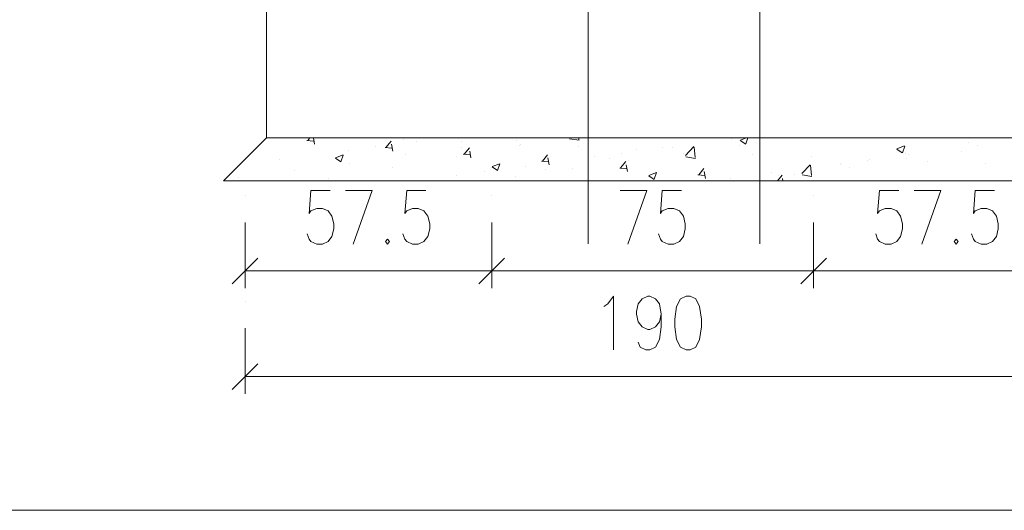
# Model space of a CAD drawing. Header units: millimetres. Extents: x 1814 to 94182, y 11562 to 49454.
# Tile 144 of 256: x 12509 to 12738, y 25935 to 26049. Entities that reach past the tile are written whole.
import ezdxf

# ---------------------------------------------------------------- set-up
doc = ezdxf.new("R2010")
doc.units = ezdxf.units.MM
doc.linetypes.add('XKITLINE00', pattern=[0])
doc.layers.add('LinkedObject', color=1, linetype='Continuous', lineweight=0)

msp = doc.modelspace()

# ---------------------------------------------------------------- linework, layer by layer
at = {"layer": 'LinkedObject', "linetype": 'XKITLINE00', "lineweight": 0}
for p, q in [((12641.508, 25996.659), (12641.508, 26179.979)), ((12681.508, 25996.659), (12681.508, 26179.979)), ((12566.508, 26051.352), (12566.508, 26021.352)), ((12566.508, 26021.352), (12556.508, 26011.352)), ((12566.508, 26021.352), (12756.508, 26021.352)), ((12570.732, 26021.352), (12570.732, 26021.352)), ((12570.732, 26021.352), (12570.732, 26021.352)), ((12570.732, 26021.352), (12570.732, 26021.352)), ((12572.625, 26021.352), (12572.625, 26021.352)), ((12572.625, 26021.352), (12572.625, 26021.352)), ((12572.625, 26021.352), (12572.625, 26021.352)), ((12576.139, 26020.745), (12576.648, 26021.352)), ((12577.729, 26019.889), (12577.459, 26021.352)), ((12582.696, 26021.352), (12582.696, 26021.352)), ((12582.696, 26021.352), (12582.696, 26021.352)), ((12585.285, 26021.352), (12585.285, 26021.352)), ((12585.285, 26021.352), (12585.285, 26021.352)), ((12585.285, 26021.352), (12585.285, 26021.352)), ((12588.32, 26021.352), (12588.32, 26021.352)), ((12588.32, 26021.352), (12588.32, 26021.352)), ((12588.32, 26021.352), (12588.32, 26021.352)), ((12593.406, 26021.352), (12593.406, 26021.352)), ((12597.945, 26021.352), (12597.945, 26021.352)), ((12597.945, 26021.352), (12597.945, 26021.352)), ((12605.908, 26021.352), (12605.908, 26021.352)), ((12605.908, 26021.352), (12605.908, 26021.352)), ((12605.908, 26021.352), (12605.908, 26021.352)), ((12607.27, 26021.352), (12607.27, 26021.352)), ((12610.605, 26021.352), (12610.605, 26021.352)), ((12610.605, 26021.352), (12610.605, 26021.352)), ((12614.828, 26021.352), (12614.828, 26021.352)), ((12614.828, 26021.352), (12614.828, 26021.352)), ((12623.264, 26021.352), (12623.264, 26021.352)), ((12623.264, 26021.352), (12623.264, 26021.352)), ((12623.495, 26021.352), (12623.495, 26021.352)), ((12623.495, 26021.352), (12623.495, 26021.352)), ((12623.495, 26021.352), (12623.495, 26021.352)), ((12625.538, 26021.352), (12625.538, 26021.352)), ((12635.924, 26021.352), (12635.924, 26021.352)), ((12635.924, 26021.352), (12635.924, 26021.352)), ((12636.249, 26021.352), (12636.249, 26021.352)), ((12639.313, 26020.99), (12639.27, 26021.352)), ((12641.083, 26021.352), (12641.083, 26021.352)), ((12648.584, 26021.352), (12648.584, 26021.352)), ((12648.584, 26021.352), (12648.584, 26021.352)), ((12657.67, 26021.352), (12657.67, 26021.352)), ((12657.67, 26021.352), (12657.67, 26021.352)), ((12658.671, 26021.352), (12658.671, 26021.352)), ((12661.244, 26021.352), (12661.244, 26021.352)), ((12661.244, 26021.352), (12661.244, 26021.352)), ((12668.38, 26021.352), (12668.38, 26021.352)), ((12673.904, 26021.352), (12673.904, 26021.352)), ((12673.904, 26021.352), (12673.904, 26021.352)), ((12676.259, 26021.352), (12676.259, 26021.352)), ((12676.259, 26021.352), (12676.259, 26021.352)), ((12676.933, 26020.824), (12678.307, 26021.352)), ((12678.215, 26019.933), (12678.691, 26021.352)), ((12686.564, 26021.352), (12686.564, 26021.352)), ((12686.564, 26021.352), (12686.564, 26021.352)), ((12693.846, 26021.352), (12693.846, 26021.352)), ((12693.846, 26021.352), (12693.846, 26021.352)), ((12699.223, 26021.352), (12699.223, 26021.352)), ((12699.223, 26021.352), (12699.223, 26021.352)), ((12700.512, 26021.352), (12700.512, 26021.352)), ((12700.512, 26021.352), (12700.512, 26021.352)), ((12711.223, 26021.352), (12711.223, 26021.352)), ((12711.434, 26021.352), (12711.434, 26021.352)), ((12711.434, 26021.352), (12711.434, 26021.352)), ((12711.883, 26021.352), (12711.883, 26021.352)), ((12711.883, 26021.352), (12711.883, 26021.352)), ((12724.543, 26021.352), (12724.543, 26021.352)), ((12724.543, 26021.352), (12724.543, 26021.352)), ((12729.022, 26021.352), (12729.022, 26021.352)), ((12729.022, 26021.352), (12729.022, 26021.352)), ((12732.644, 26021.352), (12732.644, 26021.352)), ((12732.644, 26021.352), (12732.644, 26021.352)), ((12737.203, 26021.352), (12737.203, 26021.352)), ((12737.203, 26021.352), (12737.203, 26021.352)), ((12575.941, 26020.714), (12577.459, 26020.582)), ((12591.897, 26019.328), (12591.897, 26019.328)), ((12594.159, 26019.12), (12595.677, 26018.988)), ((12594.358, 26019.151), (12595.582, 26020.61)), ((12595.948, 26018.295), (12595.654, 26019.887)), ((12598.493, 26021.003), (12598.493, 26021.003)), ((12601.517, 26020.594), (12601.517, 26020.594)), ((12612.012, 26019.191), (12612.012, 26019.191)), ((12612.052, 26020.43), (12612.052, 26020.43)), ((12612.576, 26017.557), (12613.801, 26019.016)), ((12624.841, 26020.817), (12624.841, 26020.817)), ((12625.506, 26019.509), (12625.506, 26019.509)), ((12625.611, 26019.857), (12625.611, 26019.857)), ((12637.133, 26021.145), (12639.392, 26020.794)), ((12639.17, 26019.284), (12639.17, 26019.284)), ((12658.875, 26019.007), (12658.875, 26019.007)), ((12661.218, 26019.018), (12661.218, 26019.018)), ((12664.132, 26017.247), (12666.11, 26019.309)), ((12666.42, 26016.786), (12666.14, 26019.198)), ((12674.916, 26021.119), (12674.916, 26021.119)), ((12676.788, 26019.585), (12676.788, 26019.585)), ((12676.912, 26020.741), (12678.176, 26019.889)), ((12713.436, 26018.79), (12715.215, 26019.473)), ((12714.718, 26017.898), (12715.233, 26019.433)), ((12730.17, 26020.299), (12730.17, 26020.299)), ((12732.274, 26019.532), (12732.274, 26019.532)), ((12563.962, 26018.805), (12563.962, 26018.805)), ((12563.962, 26018.805), (12563.962, 26018.805)), ((12563.962, 26018.805), (12563.962, 26018.805)), ((12582.585, 26016.7), (12584.364, 26017.383)), ((12583.867, 26015.809), (12584.382, 26017.344)), ((12585.539, 26018.491), (12585.539, 26018.491)), ((12598.97, 26017.403), (12598.97, 26017.403)), ((12610.693, 26016.967), (12610.693, 26016.967)), ((12612.378, 26017.527), (12613.896, 26017.394)), ((12614.166, 26016.701), (12613.872, 26018.293)), ((12630.795, 26015.963), (12632.019, 26017.423)), ((12632.384, 26015.107), (12632.091, 26016.699)), ((12642.896, 26016.904), (12642.896, 26016.904)), ((12649.255, 26017.741), (12649.255, 26017.741)), ((12652.729, 26018.711), (12652.729, 26018.711)), ((12663.596, 26017.68), (12663.596, 26017.68)), ((12664.241, 26016.94), (12666.5, 26016.59)), ((12666.288, 26018.138), (12666.288, 26018.138)), ((12679.847, 26017.566), (12679.847, 26017.566)), ((12693.406, 26016.993), (12693.406, 26016.993)), ((12713.415, 26018.707), (12714.679, 26017.855)), ((12715.357, 26017.757), (12715.357, 26017.757)), ((12716.232, 26017.42), (12716.232, 26017.42)), ((12728.584, 26018.237), (12728.584, 26018.237)), ((12560.118, 26014.961), (12560.118, 26014.961)), ((12560.118, 26014.961), (12560.118, 26014.961)), ((12560.118, 26014.961), (12560.118, 26014.961)), ((12560.328, 26015.172), (12560.328, 26015.172)), ((12569.497, 26016.379), (12569.497, 26016.379)), ((12582.564, 26016.617), (12583.828, 26015.765)), ((12585.778, 26015.498), (12585.778, 26015.498)), ((12595.88, 26014.424), (12595.88, 26014.424)), ((12619.067, 26014.583), (12620.331, 26013.731)), ((12619.088, 26014.666), (12620.867, 26015.349)), ((12620.37, 26013.775), (12620.885, 26015.309)), ((12626.855, 26014.792), (12626.855, 26014.792)), ((12630.596, 26015.933), (12632.114, 26015.8)), ((12646.405, 26016.475), (12646.405, 26016.475)), ((12649.013, 26014.369), (12650.238, 26015.829)), ((12650.603, 26013.513), (12650.309, 26015.105)), ((12650.766, 26016.054), (12650.766, 26016.054)), ((12691.239, 26013.042), (12693.218, 26015.104)), ((12693.528, 26012.582), (12693.248, 26014.994)), ((12700.254, 26015.317), (12700.254, 26015.317)), ((12700.544, 26015.214), (12700.544, 26015.214)), ((12702.351, 26014.544), (12702.351, 26014.544)), ((12706.612, 26016.154), (12706.612, 26016.154)), ((12706.965, 26016.42), (12706.965, 26016.42)), ((12715.543, 26016.448), (12715.543, 26016.448)), ((12720.524, 26015.847), (12720.524, 26015.847)), ((12734.083, 26015.274), (12734.083, 26015.274)), ((12559.036, 26013.879), (12559.036, 26013.879)), ((12559.036, 26013.879), (12559.036, 26013.879)), ((12559.036, 26013.879), (12559.036, 26013.879)), ((12559.907, 26012.084), (12559.907, 26012.084)), ((12572.948, 26013.872), (12572.948, 26013.872)), ((12610.876, 26012.688), (12610.876, 26012.688)), ((12617.235, 26013.525), (12617.235, 26013.525)), ((12624.533, 26012.362), (12624.533, 26012.362)), ((12631.592, 26013.932), (12631.592, 26013.932)), ((12637.725, 26014.266), (12637.725, 26014.266)), ((12648.814, 26014.339), (12650.333, 26014.206)), ((12655.571, 26012.549), (12656.834, 26011.697)), ((12655.591, 26012.632), (12657.37, 26013.315)), ((12656.873, 26011.74), (12657.388, 26013.275)), ((12667.033, 26012.745), (12668.551, 26012.612)), ((12667.232, 26012.775), (12668.456, 26014.235)), ((12668.821, 26011.919), (12668.527, 26013.511)), ((12684.212, 26013.205), (12684.212, 26013.205)), ((12685.593, 26011.352), (12686.675, 26012.641)), ((12685.731, 26012.671), (12685.731, 26012.671)), ((12689.521, 26012.918), (12689.521, 26012.918)), ((12691.349, 26012.736), (12693.608, 26012.386)), ((12556.508, 26011.352), (12766.508, 26011.352)), ((12558.953, 26011.352), (12558.953, 26011.352)), ((12558.953, 26011.352), (12558.953, 26011.352)), ((12569.664, 26011.352), (12569.664, 26011.352)), ((12569.664, 26011.352), (12569.664, 26011.352)), ((12569.664, 26011.352), (12569.664, 26011.352)), ((12580.374, 26011.352), (12580.374, 26011.352)), ((12581.067, 26011.881), (12581.067, 26011.881)), ((12581.645, 26011.352), (12581.645, 26011.352)), ((12581.645, 26011.352), (12581.645, 26011.352)), ((12591.085, 26011.352), (12591.085, 26011.352)), ((12591.085, 26011.352), (12591.085, 26011.352)), ((12599.233, 26011.352), (12599.233, 26011.352)), ((12599.233, 26011.352), (12599.233, 26011.352)), ((12600.725, 26011.352), (12600.725, 26011.352)), ((12600.725, 26011.352), (12600.725, 26011.352)), ((12601.795, 26011.352), (12601.795, 26011.352)), ((12601.795, 26011.352), (12601.795, 26011.352)), ((12601.795, 26011.352), (12601.795, 26011.352)), ((12612.506, 26011.352), (12612.506, 26011.352)), ((12616.779, 26011.39), (12616.779, 26011.39)), ((12616.821, 26011.352), (12616.821, 26011.352)), ((12623.216, 26011.352), (12623.216, 26011.352)), ((12633.927, 26011.352), (12633.927, 26011.352)), ((12633.927, 26011.352), (12633.927, 26011.352)), ((12634.408, 26011.352), (12634.408, 26011.352)), ((12644.638, 26011.352), (12644.638, 26011.352)), ((12644.638, 26011.352), (12644.638, 26011.352)), ((12644.638, 26011.352), (12644.638, 26011.352)), ((12651.996, 26011.352), (12651.996, 26011.352)), ((12655.348, 26011.352), (12655.348, 26011.352)), ((12666.059, 26011.352), (12666.059, 26011.352)), ((12666.059, 26011.352), (12666.059, 26011.352)), ((12669.584, 26011.352), (12669.584, 26011.352)), ((12670.138, 26011.352), (12670.138, 26011.352)), ((12670.138, 26011.352), (12670.138, 26011.352)), ((12670.138, 26011.352), (12670.138, 26011.352)), ((12674.593, 26011.938), (12674.593, 26011.938)), ((12676.769, 26011.352), (12676.769, 26011.352)), ((12676.769, 26011.352), (12676.769, 26011.352)), ((12676.769, 26011.352), (12676.769, 26011.352)), ((12686.85, 26011.352), (12686.746, 26011.917)), ((12687.48, 26011.352), (12687.48, 26011.352)), ((12687.48, 26011.352), (12687.48, 26011.352)), ((12687.48, 26011.352), (12687.48, 26011.352)), ((12698.19, 26011.352), (12698.19, 26011.352)), ((12708.901, 26011.352), (12708.901, 26011.352)), ((12708.901, 26011.352), (12708.901, 26011.352)), ((12719.612, 26011.352), (12719.612, 26011.352)), ((12719.612, 26011.352), (12719.612, 26011.352)), ((12719.612, 26011.352), (12719.612, 26011.352)), ((12730.322, 26011.352), (12730.322, 26011.352)), ((12561.508, 26007.864), (12561.508, 26007.864)), ((12576.419, 26003.757), (12576.866, 26009.114)), ((12576.866, 26009.114), (12581.33, 26009.114)), ((12591.151, 26009.114), (12584.901, 26009.114)), ((12586.687, 25996.614), (12591.151, 26009.114)), ((12598.741, 26003.757), (12599.187, 26009.114)), ((12599.187, 26009.114), (12603.651, 26009.114)), ((12619.008, 26007.864), (12619.008, 26007.864)), ((12619.008, 26007.864), (12619.008, 26007.864)), ((12655.169, 26009.114), (12648.919, 26009.114)), ((12650.705, 25996.614), (12655.169, 26009.114)), ((12658.294, 26003.757), (12658.741, 26009.114)), ((12658.741, 26009.114), (12663.205, 26009.114)), ((12694.008, 26007.864), (12694.008, 26007.864)), ((12694.008, 26007.864), (12694.008, 26007.864)), ((12708.919, 26003.757), (12709.366, 26009.114)), ((12709.366, 26009.114), (12713.83, 26009.114)), ((12723.651, 26009.114), (12717.401, 26009.114)), ((12719.187, 25996.614), (12723.651, 26009.114)), ((12731.241, 26003.757), (12731.687, 26009.114)), ((12731.687, 26009.114), (12736.151, 26009.114)), ((12576.866, 26004.352), (12576.419, 26003.757)), ((12578.205, 26004.947), (12576.866, 26004.352)), ((12579.544, 26004.947), (12578.205, 26004.947)), ((12580.883, 26004.352), (12579.544, 26004.947)), ((12581.776, 26003.162), (12580.883, 26004.352)), ((12582.223, 26001.376), (12581.776, 26003.162)), ((12599.187, 26004.352), (12598.741, 26003.757)), ((12600.526, 26004.947), (12599.187, 26004.352)), ((12601.866, 26004.947), (12600.526, 26004.947)), ((12603.205, 26004.352), (12601.866, 26004.947)), ((12604.098, 26003.162), (12603.205, 26004.352)), ((12604.544, 26001.376), (12604.098, 26003.162)), ((12658.741, 26004.352), (12658.294, 26003.757)), ((12660.08, 26004.947), (12658.741, 26004.352)), ((12661.419, 26004.947), (12660.08, 26004.947)), ((12662.758, 26004.352), (12661.419, 26004.947)), ((12663.651, 26003.162), (12662.758, 26004.352)), ((12664.098, 26001.376), (12663.651, 26003.162)), ((12709.366, 26004.352), (12708.919, 26003.757)), ((12710.705, 26004.947), (12709.366, 26004.352)), ((12712.044, 26004.947), (12710.705, 26004.947)), ((12713.383, 26004.352), (12712.044, 26004.947)), ((12714.276, 26003.162), (12713.383, 26004.352)), ((12714.723, 26001.376), (12714.276, 26003.162)), ((12731.687, 26004.352), (12731.241, 26003.757)), ((12733.026, 26004.947), (12731.687, 26004.352)), ((12734.366, 26004.947), (12733.026, 26004.947)), ((12735.705, 26004.352), (12734.366, 26004.947)), ((12736.598, 26003.162), (12735.705, 26004.352)), ((12737.044, 26001.376), (12736.598, 26003.162)), ((12561.508, 26001.614), (12561.508, 25986.364)), ((12582.223, 26000.186), (12582.223, 26001.376)), ((12604.544, 26000.186), (12604.544, 26001.376)), ((12619.008, 26001.614), (12619.008, 25986.364)), ((12619.008, 26001.614), (12619.008, 25986.364)), ((12664.098, 26000.186), (12664.098, 26001.376)), ((12694.008, 26001.614), (12694.008, 25986.364)), ((12694.008, 26001.614), (12694.008, 25986.364)), ((12714.723, 26000.186), (12714.723, 26001.376)), ((12737.044, 26000.186), (12737.044, 26001.376)), ((12575.973, 25998.995), (12576.419, 25997.805)), ((12580.883, 25997.209), (12581.776, 25998.4)), ((12581.776, 25998.4), (12582.223, 26000.186)), ((12598.294, 25998.995), (12598.741, 25997.805)), ((12603.205, 25997.209), (12604.098, 25998.4)), ((12604.098, 25998.4), (12604.544, 26000.186)), ((12657.848, 25998.995), (12658.294, 25997.805)), ((12662.758, 25997.209), (12663.651, 25998.4)), ((12663.651, 25998.4), (12664.098, 26000.186)), ((12708.473, 25998.995), (12708.919, 25997.805)), ((12713.383, 25997.209), (12714.276, 25998.4)), ((12714.276, 25998.4), (12714.723, 26000.186)), ((12730.794, 25998.995), (12731.241, 25997.805)), ((12735.705, 25997.209), (12736.598, 25998.4)), ((12736.598, 25998.4), (12737.044, 26000.186)), ((12576.419, 25997.805), (12576.866, 25997.209)), ((12576.866, 25997.209), (12578.205, 25996.614)), ((12578.205, 25996.614), (12579.544, 25996.614)), ((12579.544, 25996.614), (12580.883, 25997.209)), ((12594.723, 25997.805), (12594.276, 25997.209)), ((12594.276, 25997.209), (12594.723, 25996.614)), ((12595.169, 25997.209), (12594.723, 25997.805)), ((12594.723, 25996.614), (12595.169, 25997.209)), ((12598.741, 25997.805), (12599.187, 25997.209)), ((12599.187, 25997.209), (12600.526, 25996.614)), ((12600.526, 25996.614), (12601.866, 25996.614)), ((12601.866, 25996.614), (12603.205, 25997.209)), ((12658.294, 25997.805), (12658.741, 25997.209)), ((12658.741, 25997.209), (12660.08, 25996.614)), ((12660.08, 25996.614), (12661.419, 25996.614)), ((12661.419, 25996.614), (12662.758, 25997.209)), ((12708.919, 25997.805), (12709.366, 25997.209)), ((12709.366, 25997.209), (12710.705, 25996.614)), ((12710.705, 25996.614), (12712.044, 25996.614)), ((12712.044, 25996.614), (12713.383, 25997.209)), ((12727.223, 25997.805), (12726.776, 25997.209)), ((12726.776, 25997.209), (12727.223, 25996.614)), ((12727.669, 25997.209), (12727.223, 25997.805)), ((12727.223, 25996.614), (12727.669, 25997.209)), ((12731.241, 25997.805), (12731.687, 25997.209)), ((12731.687, 25997.209), (12733.026, 25996.614)), ((12733.026, 25996.614), (12734.366, 25996.614)), ((12734.366, 25996.614), (12735.705, 25997.209)), ((12558.508, 25987.364), (12564.508, 25993.364)), ((12616.008, 25987.364), (12622.008, 25993.364)), ((12616.008, 25987.364), (12622.008, 25993.364)), ((12691.008, 25987.364), (12697.008, 25993.364)), ((12691.008, 25987.364), (12697.008, 25993.364)), ((12561.508, 25990.364), (12619.008, 25990.364)), ((12619.008, 25990.364), (12619.008, 25990.364)), ((12619.008, 25990.364), (12694.008, 25990.364)), ((12694.008, 25990.364), (12694.008, 25990.364)), ((12694.008, 25990.364), (12751.508, 25990.364)), ((12561.508, 25983.258), (12561.508, 25983.258)), ((12645.125, 25982.127), (12646.017, 25982.722)), ((12646.017, 25982.722), (12647.357, 25984.508)), ((12647.357, 25984.508), (12647.357, 25972.008)), ((12653.16, 25982.722), (12652.714, 25980.936)), ((12654.053, 25983.913), (12653.16, 25982.722)), ((12655.392, 25984.508), (12654.053, 25983.913)), ((12655.839, 25984.508), (12655.392, 25984.508)), ((12657.178, 25983.913), (12655.839, 25984.508)), ((12658.071, 25982.722), (12657.178, 25983.913)), ((12658.517, 25980.341), (12658.071, 25982.722)), ((12662.982, 25983.913), (12662.089, 25982.127)), ((12664.321, 25984.508), (12662.982, 25983.913)), ((12665.214, 25984.508), (12664.321, 25984.508)), ((12666.553, 25983.913), (12665.214, 25984.508)), ((12667.446, 25982.127), (12666.553, 25983.913)), ((12652.714, 25980.936), (12652.714, 25980.341)), ((12652.714, 25980.341), (12653.16, 25978.555)), ((12658.071, 25978.555), (12658.517, 25980.341)), ((12658.517, 25977.365), (12658.517, 25980.341)), ((12662.089, 25982.127), (12661.642, 25979.151)), ((12667.892, 25979.151), (12667.446, 25982.127)), ((12653.16, 25978.555), (12654.053, 25977.365)), ((12657.178, 25977.365), (12658.071, 25978.555)), ((12661.642, 25979.151), (12661.642, 25977.365)), ((12667.892, 25977.365), (12667.892, 25979.151)), ((12561.508, 25977.008), (12561.508, 25961.758)), ((12654.053, 25977.365), (12655.392, 25976.77)), ((12655.392, 25976.77), (12655.839, 25976.77)), ((12655.839, 25976.77), (12657.178, 25977.365)), ((12658.071, 25974.389), (12658.517, 25977.365)), ((12661.642, 25977.365), (12662.089, 25974.389)), ((12667.446, 25974.389), (12667.892, 25977.365)), ((12653.16, 25973.794), (12653.607, 25972.603)), ((12657.178, 25972.603), (12658.071, 25974.389)), ((12662.089, 25974.389), (12662.982, 25972.603)), ((12666.553, 25972.603), (12667.446, 25974.389)), ((12653.607, 25972.603), (12654.946, 25972.008)), ((12654.946, 25972.008), (12655.839, 25972.008)), ((12655.839, 25972.008), (12657.178, 25972.603)), ((12662.982, 25972.603), (12664.321, 25972.008)), ((12664.321, 25972.008), (12665.214, 25972.008)), ((12665.214, 25972.008), (12666.553, 25972.603)), ((12558.508, 25962.758), (12564.508, 25968.758)), ((12561.508, 25965.758), (12751.508, 25965.758)), ((12863.123, 25934.638), (12223.592, 25934.638))]:
    msp.add_line(p, q, dxfattribs=at)

doc.saveas('drawing.dxf')
